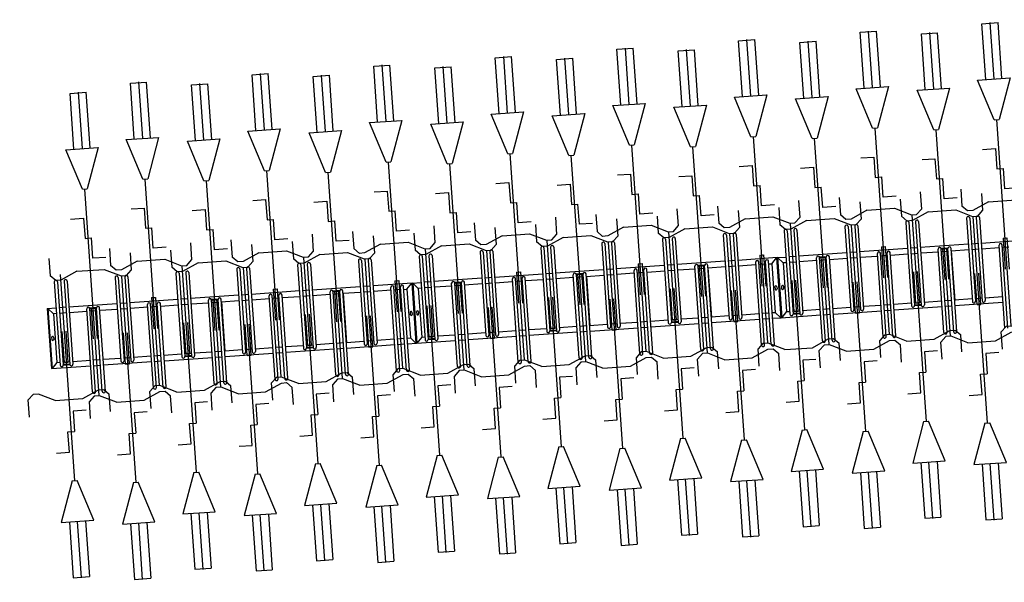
# Model space of a CAD drawing. Extents: x -410 to 7352, y -1401 to 655.
# Tile 154 of 185: x 450.46 to 456.52, y -35 to -31.54. Entities that reach past the tile are written whole.
import ezdxf

# ---------------------------------------------------------------- set-up
doc = ezdxf.new("R2010")
doc.units = 0
doc.header["$MEASUREMENT"] = 0
doc.linetypes.add('HIDDENX2', pattern=[0.75, 0.5, -0.25])
for name, color, linetype in [('MATEN-018', 8, 'Continuous'), ('TM_fietsparkeren hoog laag', 1, 'Continuous'), ('V_opsl_ob 12x25', 1, 'HIDDENX2')]:
    doc.layers.add(name, color=color, linetype=linetype)

# ---------------------------------------------------------------- blocks, each defined once
blk = doc.blocks.new('FIETSBAH')
at = {"layer": 'MATEN-018'}
for p, q in [((-49.9999, 1865.99576), (49.9999, 1865.99576)), ((-49.9999, 1522.78842), (-49.9999, 1865.99576)), ((0, 1870.19692), (0, 1521.9045)), ((49.9999, 1522.78842), (49.9999, 1865.99576)), ((-14.9987, 1271.905), (-99.9998, 1521.9045)), ((-99.9998, 1521.9045), (99.9998, 1521.9045)), ((99.9998, 1521.9045), (15.00124, 1271.905)), ((-14.9987, 1271.905), (15.00124, 1271.905)), ((0, 0), (0, 1271.905)), ((-99.9998, 1094.80858), (-19.99996, 1094.80858)), ((-19.99996, 1094.80858), (-19.99996, 969.63992)), ((-19.99996, 969.63992), (19.99996, 969.63992)), ((19.99996, 844.47126), (19.99996, 969.63992)), ((-249.9995, 861.51212), (-249.9995, 755.73128)), ((250.00204, 861.51212), (250.00204, 755.73128)), ((99.9998, 844.47126), (19.99996, 844.47126)), ((-218.0463, 724.51468), (-249.9995, 755.73128)), ((-85.21192, 771.5123), (-185.46572, 724.51468)), ((-85.21192, 771.5123), (85.21446, 771.5123)), ((85.21446, 771.5123), (185.46572, 724.51468)), ((218.0463, 724.51468), (250.00204, 755.73128)), ((-185.46572, 724.51468), (-218.09456, 724.51468)), ((185.46572, 724.51468), (218.0971, 724.51468)), ((-11.99896, 541.70072), (-11.99896, 349.9993)), ((-11.99896, 541.70072), (11.99896, 541.70072)), ((11.99896, 541.70072), (11.99896, 349.9993))]:
    blk.add_line(p, q, dxfattribs=at)
blk = doc.blocks.new('A$C703B710E')
at = {"layer": 'TM_fietsparkeren hoog laag'}
for p, q in [((-29874.2, -2325.3), (-30244.2, -2325.3)), ((-30244.2, -2325.3), (-30244.2, -2567.1)), ((-29874.2, -2325.3), (-30244.2, -2325.3)), ((-29874.2, -2328.3), (-30244.2, -2328.3)), ((-30209, -2360.3), (-30244.2, -2328.3)), ((-30209.2, -2360.3), (-30209.2, -2379.6)), ((-29909.2, -2360.3), (-30209.2, -2360.3)), ((-30052.7, -2339.3), (-30065.7, -2339.3)), ((-30052.7, -2351.3), (-30065.7, -2351.3)), ((-29909.2, -2360.3), (-29874.2, -2328.3)), ((-29909.2, -2379.6), (-29909.2, -2360.3)), ((-29874.2, -2325.3), (-29874.2, -2379.6)), ((-30229.2, -2439.6), (-30229.2, -2398.6)), ((-29713.7, -2379.6), (-30226.7, -2379.6)), ((-29713.7, -2398.6), (-30226.7, -2398.6)), ((-30224.2, -2439.6), (-30224.2, -2398.6)), ((-30209.2, -2398.6), (-30209.2, -2439.6)), ((-29909.2, -2439.6), (-29909.2, -2398.6)), ((-29874.2, -2439.6), (-29874.2, -2398.6)), ((-29713.7, -2439.6), (-30226.7, -2439.6)), ((-29713.7, -2458.6), (-30226.7, -2458.6)), ((-30209.2, -2458.6), (-30209.2, -2567.1)), ((-29909.2, -2567.1), (-29909.2, -2458.6)), ((-29874.2, -2754.6), (-29874.2, -2458.6)), ((-30404.7, -2567.1), (-29891.7, -2567.1)), ((-30404.7, -2586.1), (-29891.7, -2586.1)), ((-30244.2, -2586.1), (-30244.2, -2627.1)), ((-30209.2, -2586.1), (-30209.2, -2627.1)), ((-29909.2, -2627.1), (-29909.2, -2586.1)), ((-29894.2, -2627.1), (-29894.2, -2586.1)), ((-29889.2, -2627.1), (-29889.2, -2586.1)), ((-30404.7, -2627.1), (-29891.7, -2627.1)), ((-30404.7, -2646.1), (-29891.7, -2646.1)), ((-30244.2, -2646.1), (-30244.2, -2942.1)), ((-30209.2, -2646.1), (-30209.2, -2754.6)), ((-29909.2, -2754.6), (-29909.2, -2646.1)), ((-29713.7, -2754.6), (-30226.7, -2754.6)), ((-29713.7, -2773.6), (-30226.7, -2773.6)), ((-30209.2, -2773.6), (-30209.2, -2814.6)), ((-29909.2, -2814.6), (-29909.2, -2773.6)), ((-29874.2, -2814.6), (-29874.2, -2773.6)), ((-29713.7, -2814.6), (-30226.7, -2814.6)), ((-29713.7, -2833.6), (-30226.7, -2833.6)), ((-30209.2, -2833.6), (-30209.2, -2942.1)), ((-29909.2, -2942.1), (-29909.2, -2833.6)), ((-29874.2, -3129.6), (-29874.2, -2833.6)), ((-30404.7, -2942.1), (-29891.7, -2942.1)), ((-30404.7, -2961.1), (-29891.7, -2961.1)), ((-30244.2, -2961.1), (-30244.2, -3002.1)), ((-30209.2, -2961.1), (-30209.2, -3002.1)), ((-29909.2, -3002.1), (-29909.2, -2961.1)), ((-30404.7, -3002.1), (-29891.7, -3002.1)), ((-30404.7, -3021.1), (-29891.7, -3021.1)), ((-30244.2, -3021.1), (-30244.2, -3317.1)), ((-30209.2, -3021.1), (-30209.2, -3129.6)), ((-29909.2, -3129.6), (-29909.2, -3021.1)), ((-30229.2, -3189.6), (-30229.2, -3148.6)), ((-29713.7, -3129.6), (-30226.7, -3129.6)), ((-29713.7, -3148.6), (-30226.7, -3148.6)), ((-30224.2, -3189.6), (-30224.2, -3148.6)), ((-30209.2, -3148.6), (-30209.2, -3189.6)), ((-29909.2, -3189.6), (-29909.2, -3148.6)), ((-29874.2, -3189.6), (-29874.2, -3148.6)), ((-29713.7, -3189.6), (-30226.7, -3189.6)), ((-29713.7, -3208.6), (-30226.7, -3208.6)), ((-30209.2, -3208.6), (-30209.2, -3317.1)), ((-29909.2, -3317.1), (-29909.2, -3208.6)), ((-29874.2, -3504.2), (-29874.2, -3208.2)), ((-30404.7, -3317.1), (-29891.7, -3317.1)), ((-30404.7, -3336.1), (-29891.7, -3336.1)), ((-30404.7, -3377.1), (-29891.7, -3377.1)), ((-30244.2, -3336.1), (-30244.2, -3377.1)), ((-30209.2, -3336.1), (-30209.2, -3377.1)), ((-29909.2, -3377.1), (-29909.2, -3336.1)), ((-29894.2, -3377.1), (-29894.2, -3336.1)), ((-29889.2, -3377.1), (-29889.2, -3336.1)), ((-30404.7, -3396.1), (-29891.7, -3396.1)), ((-30244.2, -3395.7), (-30244.2, -3691.7)), ((-29906.2, -3396.6), (-30212.2, -3396.6)), ((-30209.2, -3395.7), (-30209.2, -3504.2)), ((-30209.2, -3396.1), (-30209.2, -3396.6)), ((-29909.2, -3504.2), (-29909.2, -3395.7)), ((-29909.2, -3396.6), (-29909.2, -3396.1)), ((-29713.7, -3504.6), (-30226.7, -3504.6)), ((-29713.7, -3523.6), (-30226.7, -3523.6)), ((-29713.7, -3564.6), (-30226.7, -3564.6)), ((-30209.2, -3523.6), (-30209.2, -3564.6)), ((-29909.2, -3564.6), (-29909.2, -3523.6)), ((-29874.2, -3564.6), (-29874.2, -3523.6)), ((-29713.7, -3583.6), (-30226.7, -3583.6)), ((-30209.2, -3583.2), (-30209.2, -3691.7)), ((-30209.2, -3583.6), (-30209.2, -3692.1)), ((-29909.2, -3692.1), (-29909.2, -3583.6)), ((-29874.2, -3879.6), (-29874.2, -3583.6)), ((-30404.7, -3692.1), (-29891.7, -3692.1)), ((-30404.7, -3711.1), (-29891.7, -3711.1)), ((-30404.7, -3752.1), (-29891.7, -3752.1)), ((-30244.2, -3711.1), (-30244.2, -3752.1)), ((-30209.2, -3711.1), (-30209.2, -3752.1)), ((-29909.2, -3752.1), (-29909.2, -3711.1)), ((-30404.7, -3771.1), (-29891.7, -3771.1)), ((-30244.2, -3771.1), (-30244.2, -4067.1)), ((-30209.2, -3771.1), (-30209.2, -3879.6)), ((-29909.2, -3879.6), (-29909.2, -3771.1)), ((-30229.2, -3939.6), (-30229.2, -3898.6)), ((-29713.7, -3879.6), (-30226.7, -3879.6)), ((-29713.7, -3898.6), (-30226.7, -3898.6)), ((-30224.2, -3939.6), (-30224.2, -3898.6)), ((-30209.2, -3898.6), (-30209.2, -3939.6)), ((-29909.2, -3939.6), (-29909.2, -3898.6)), ((-29874.2, -3939.6), (-29874.2, -3898.6)), ((-29713.7, -3939.6), (-30226.7, -3939.6)), ((-29713.7, -3958.6), (-30226.7, -3958.6)), ((-30209.2, -3958.6), (-30209.2, -4067.1)), ((-29909.2, -4067.1), (-29909.2, -3958.6)), ((-29874.2, -4254.2), (-29874.2, -3958.2)), ((-30404.7, -4067.1), (-29891.7, -4067.1)), ((-30404.7, -4086.1), (-29891.7, -4086.1)), ((-30244.2, -4086.1), (-30244.2, -4127.1)), ((-30209.2, -4086.1), (-30209.2, -4127.1)), ((-29909.2, -4127.1), (-29909.2, -4086.1)), ((-29894.2, -4127.1), (-29894.2, -4086.1)), ((-29889.2, -4127.1), (-29889.2, -4086.1)), ((-30404.7, -4127.1), (-29891.7, -4127.1)), ((-30404.7, -4146.1), (-29891.7, -4146.1)), ((-30244.2, -4145.7), (-30244.2, -4441.7)), ((-29906.2, -4146.6), (-30212.2, -4146.6)), ((-30209.2, -4145.7), (-30209.2, -4254.2)), ((-30209.2, -4146.1), (-30209.2, -4146.6)), ((-29909.2, -4254.2), (-29909.2, -4145.7)), ((-29909.2, -4146.6), (-29909.2, -4146.1)), ((-29713.7, -4254.6), (-30226.7, -4254.6)), ((-29713.7, -4273.6), (-30226.7, -4273.6)), ((-30209.2, -4273.6), (-30209.2, -4314.6)), ((-29909.2, -4314.6), (-29909.2, -4273.6)), ((-29874.2, -4314.6), (-29874.2, -4273.6)), ((-29713.7, -4314.6), (-30226.7, -4314.6)), ((-29713.7, -4333.6), (-30226.7, -4333.6)), ((-30209.2, -4333.2), (-30209.2, -4441.7)), ((-29909.2, -4442.1), (-29909.2, -4333.6)), ((-29874.2, -4575.3), (-29874.2, -4333.6)), ((-30404.7, -4442.1), (-29891.7, -4442.1)), ((-30404.7, -4461.1), (-29891.7, -4461.1)), ((-30244.2, -4461.1), (-30244.2, -4502.1)), ((-30209.2, -4461.1), (-30209.2, -4502.1)), ((-29909.2, -4502.1), (-29909.2, -4461.1)), ((-30404.7, -4502.1), (-29891.7, -4502.1)), ((-30404.7, -4521.1), (-29891.7, -4521.1)), ((-30244.2, -4521.1), (-30244.2, -4575.3)), ((-30209, -4540.3), (-30244.2, -4572.3)), ((-30209.2, -4521.1), (-30209.2, -4540.3)), ((-29909.2, -4540.3), (-30209.2, -4540.3)), ((-29909.2, -4521.1), (-29909.2, -4540.3)), ((-29909.2, -4540.3), (-29874.2, -4572.3)), ((-29874.2, -4572.3), (-30244.2, -4572.3)), ((-29874.2, -4575.3), (-30244.2, -4575.3)), ((-29874.2, -4575.3), (-30244.2, -4575.3)), ((-30244.2, -4575.3), (-30244.2, -4817.1)), ((-29874.2, -4575.3), (-30244.2, -4575.3)), ((-29874.2, -4578.3), (-30244.2, -4578.3)), ((-30209, -4610.3), (-30244.2, -4578.3)), ((-30052.7, -4549.3), (-30065.7, -4549.3)), ((-30052.7, -4561.3), (-30065.7, -4561.3)), ((-30052.7, -4589.3), (-30065.7, -4589.3)), ((-30052.7, -4601.3), (-30065.7, -4601.3)), ((-29909.2, -4610.3), (-29874.2, -4578.3)), ((-29874.2, -4575.3), (-29874.2, -4629.6)), ((-30229.2, -4689.6), (-30229.2, -4648.6)), ((-29713.7, -4629.6), (-30226.7, -4629.6)), ((-29713.7, -4648.6), (-30226.7, -4648.6)), ((-30224.2, -4689.6), (-30224.2, -4648.6)), ((-30209.2, -4610.3), (-30209.2, -4629.6)), ((-29909.2, -4610.3), (-30209.2, -4610.3)), ((-30209.2, -4648.6), (-30209.2, -4689.6)), ((-29909.2, -4629.6), (-29909.2, -4610.3)), ((-29909.2, -4689.6), (-29909.2, -4648.6)), ((-29874.2, -4689.6), (-29874.2, -4648.6)), ((-29713.7, -4689.6), (-30226.7, -4689.6)), ((-29713.7, -4708.6), (-30226.7, -4708.6)), ((-30209.2, -4708.6), (-30209.2, -4817.1)), ((-29909.2, -4817.1), (-29909.2, -4708.6)), ((-29874.2, -5004.6), (-29874.2, -4708.6)), ((-30404.7, -4817.1), (-29891.7, -4817.1)), ((-30404.7, -4836.1), (-29891.7, -4836.1)), ((-30244.2, -4836.1), (-30244.2, -4877.1)), ((-30209.2, -4836.1), (-30209.2, -4877.1)), ((-29909.2, -4877.1), (-29909.2, -4836.1)), ((-29894.2, -4877.1), (-29894.2, -4836.1)), ((-29889.2, -4877.1), (-29889.2, -4836.1)), ((-30404.7, -4877.1), (-29891.7, -4877.1)), ((-30404.7, -4896.1), (-29891.7, -4896.1)), ((-30244.2, -4896.1), (-30244.2, -5192.1)), ((-30209.2, -4896.1), (-30209.2, -5004.6)), ((-29909.2, -5004.6), (-29909.2, -4896.1)), ((-29713.7, -5004.6), (-30226.7, -5004.6)), ((-29713.7, -5023.6), (-30226.7, -5023.6)), ((-30209.2, -5023.6), (-30209.2, -5064.6)), ((-29909.2, -5064.6), (-29909.2, -5023.6)), ((-29874.2, -5064.6), (-29874.2, -5023.6)), ((-29713.7, -5064.6), (-30226.7, -5064.6)), ((-29713.7, -5083.6), (-30226.7, -5083.6)), ((-30209.2, -5083.6), (-30209.2, -5192.1)), ((-29909.2, -5192.1), (-29909.2, -5083.6)), ((-29874.2, -5379.6), (-29874.2, -5083.6)), ((-30404.7, -5192.1), (-29891.7, -5192.1)), ((-30404.7, -5211.1), (-29891.7, -5211.1)), ((-30404.7, -5252.1), (-29891.7, -5252.1)), ((-30244.2, -5211.1), (-30244.2, -5252.1)), ((-30209.2, -5211.1), (-30209.2, -5252.1)), ((-29909.2, -5252.1), (-29909.2, -5211.1)), ((-30404.7, -5271.1), (-29891.7, -5271.1)), ((-30244.2, -5271.1), (-30244.2, -5567.1)), ((-30209.2, -5271.1), (-30209.2, -5379.6)), ((-29909.2, -5379.6), (-29909.2, -5271.1)), ((-29713.7, -5379.6), (-30226.7, -5379.6)), ((-30229.2, -5439.6), (-30229.2, -5398.6)), ((-29713.7, -5398.6), (-30226.7, -5398.6)), ((-29713.7, -5439.6), (-30226.7, -5439.6)), ((-30224.2, -5439.6), (-30224.2, -5398.6)), ((-30209.2, -5398.6), (-30209.2, -5439.6)), ((-29909.2, -5439.6), (-29909.2, -5398.6)), ((-29874.2, -5439.6), (-29874.2, -5398.6)), ((-29713.7, -5458.6), (-30226.7, -5458.6)), ((-30209.2, -5458.6), (-30209.2, -5567.1)), ((-29909.2, -5567.1), (-29909.2, -5458.6)), ((-29874.2, -5754.2), (-29874.2, -5458.2)), ((-30404.7, -5567.1), (-29891.7, -5567.1)), ((-30404.7, -5586.1), (-29891.7, -5586.1)), ((-30404.7, -5627.1), (-29891.7, -5627.1)), ((-30244.2, -5586.1), (-30244.2, -5627.1)), ((-30209.2, -5586.1), (-30209.2, -5627.1)), ((-29909.2, -5627.1), (-29909.2, -5586.1)), ((-29894.2, -5627.1), (-29894.2, -5586.1)), ((-29889.2, -5627.1), (-29889.2, -5586.1)), ((-30404.7, -5646.1), (-29891.7, -5646.1)), ((-30244.2, -5645.7), (-30244.2, -5941.7)), ((-29906.2, -5646.6), (-30212.2, -5646.6)), ((-30209.2, -5645.7), (-30209.2, -5754.2)), ((-30209.2, -5646.1), (-30209.2, -5646.6)), ((-29909.2, -5754.2), (-29909.2, -5645.7)), ((-29909.2, -5646.6), (-29909.2, -5646.1)), ((-29713.7, -5754.6), (-30226.7, -5754.6)), ((-29713.7, -5773.6), (-30226.7, -5773.6)), ((-30209.2, -5773.6), (-30209.2, -5814.6)), ((-29909.2, -5814.6), (-29909.2, -5773.6)), ((-29874.2, -5814.6), (-29874.2, -5773.6)), ((-29713.7, -5814.6), (-30226.7, -5814.6)), ((-29713.7, -5833.6), (-30226.7, -5833.6)), ((-30209.2, -5833.2), (-30209.2, -5941.7)), ((-30209.2, -5833.6), (-30209.2, -5942.1)), ((-29909.2, -5942.1), (-29909.2, -5833.6)), ((-29874.2, -6129.6), (-29874.2, -5833.6)), ((-30404.7, -5942.1), (-29891.7, -5942.1)), ((-30404.7, -5961.1), (-29891.7, -5961.1)), ((-30244.2, -5961.1), (-30244.2, -6002.1)), ((-30209.2, -5961.1), (-30209.2, -6002.1)), ((-29909.2, -6002.1), (-29909.2, -5961.1)), ((-30404.7, -6002.1), (-29891.7, -6002.1)), ((-30404.7, -6021.1), (-29891.7, -6021.1)), ((-30244.2, -6021.1), (-30244.2, -6317.1)), ((-30209.2, -6021.1), (-30209.2, -6129.6)), ((-29909.2, -6129.6), (-29909.2, -6021.1)), ((-30229.2, -6189.6), (-30229.2, -6148.6)), ((-29713.7, -6129.6), (-30226.7, -6129.6)), ((-29713.7, -6148.6), (-30226.7, -6148.6)), ((-30224.2, -6189.6), (-30224.2, -6148.6)), ((-30209.2, -6148.6), (-30209.2, -6189.6)), ((-29909.2, -6189.6), (-29909.2, -6148.6)), ((-29874.2, -6189.6), (-29874.2, -6148.6)), ((-29713.7, -6189.6), (-30226.7, -6189.6)), ((-29713.7, -6208.6), (-30226.7, -6208.6)), ((-30209.2, -6208.6), (-30209.2, -6317.1)), ((-29909.2, -6317.1), (-29909.2, -6208.6)), ((-29874.2, -6504.2), (-29874.2, -6208.2)), ((-30404.7, -6317.1), (-29891.7, -6317.1)), ((-30404.7, -6336.1), (-29891.7, -6336.1)), ((-30244.2, -6336.1), (-30244.2, -6377.1)), ((-30209.2, -6336.1), (-30209.2, -6377.1)), ((-29909.2, -6377.1), (-29909.2, -6336.1)), ((-29894.2, -6377.1), (-29894.2, -6336.1)), ((-29889.2, -6377.1), (-29889.2, -6336.1)), ((-30404.7, -6377.1), (-29891.7, -6377.1)), ((-30404.7, -6396.1), (-29891.7, -6396.1)), ((-30244.2, -6395.7), (-30244.2, -6691.7)), ((-29906.2, -6396.6), (-30212.2, -6396.6)), ((-30209.2, -6395.7), (-30209.2, -6504.2)), ((-30209.2, -6396.1), (-30209.2, -6396.6)), ((-29909.2, -6504.2), (-29909.2, -6395.7)), ((-29909.2, -6396.6), (-29909.2, -6396.1)), ((-29713.7, -6504.6), (-30226.7, -6504.6)), ((-29713.7, -6523.6), (-30226.7, -6523.6)), ((-30209.2, -6523.6), (-30209.2, -6564.6)), ((-29909.2, -6564.6), (-29909.2, -6523.6)), ((-29874.2, -6564.6), (-29874.2, -6523.6)), ((-29713.7, -6564.6), (-30226.7, -6564.6)), ((-29713.7, -6583.6), (-30226.7, -6583.6)), ((-30209.2, -6583.2), (-30209.2, -6691.7)), ((-29909.2, -6692.1), (-29909.2, -6583.6)), ((-29874.2, -6825.3), (-29874.2, -6583.6)), ((-30404.7, -6692.1), (-29891.7, -6692.1)), ((-30404.7, -6711.1), (-29891.7, -6711.1)), ((-30244.2, -6711.1), (-30244.2, -6752.1)), ((-30209.2, -6711.1), (-30209.2, -6752.1)), ((-29909.2, -6752.1), (-29909.2, -6711.1)), ((-30404.7, -6752.1), (-29891.7, -6752.1)), ((-30404.7, -6771.1), (-29891.7, -6771.1)), ((-30244.2, -6771.1), (-30244.2, -6825.3)), ((-30209.2, -6771.1), (-30209.2, -6790.3)), ((-29909.2, -6771.1), (-29909.2, -6790.3)), ((-30209, -6790.3), (-30244.2, -6822.3)), ((-29874.2, -6822.3), (-30244.2, -6822.3)), ((-29874.2, -6825.3), (-30244.2, -6825.3)), ((-29874.2, -6825.3), (-30244.2, -6825.3)), ((-30244.2, -6825.3), (-30244.2, -7067.1)), ((-29874.2, -6825.3), (-30244.2, -6825.3)), ((-29874.2, -6828.3), (-30244.2, -6828.3)), ((-30209, -6860.3), (-30244.2, -6828.3)), ((-29909.2, -6790.3), (-30209.2, -6790.3)), ((-30052.7, -6799.3), (-30065.7, -6799.3)), ((-30052.7, -6811.3), (-30065.7, -6811.3)), ((-30052.7, -6839.3), (-30065.7, -6839.3)), ((-29909.2, -6790.3), (-29874.2, -6822.3)), ((-29909.2, -6860.3), (-29874.2, -6828.3)), ((-29874.2, -6825.3), (-29874.2, -6879.6)), ((-30229.2, -6939.6), (-30229.2, -6898.6)), ((-29713.7, -6879.6), (-30226.7, -6879.6)), ((-29713.7, -6898.6), (-30226.7, -6898.6)), ((-30224.2, -6939.6), (-30224.2, -6898.6)), ((-30209.2, -6860.3), (-30209.2, -6879.6)), ((-29909.2, -6860.3), (-30209.2, -6860.3)), ((-30209.2, -6898.6), (-30209.2, -6939.6)), ((-30052.7, -6851.3), (-30065.7, -6851.3)), ((-29909.2, -6879.6), (-29909.2, -6860.3)), ((-29909.2, -6939.6), (-29909.2, -6898.6)), ((-29874.2, -6939.6), (-29874.2, -6898.6)), ((-29713.7, -6939.6), (-30226.7, -6939.6)), ((-29713.7, -6958.6), (-30226.7, -6958.6)), ((-30209.2, -6958.6), (-30209.2, -7067.1)), ((-29909.2, -7067.1), (-29909.2, -6958.6)), ((-29874.2, -7254.6), (-29874.2, -6958.6)), ((-30404.7, -7067.1), (-29891.7, -7067.1)), ((-30404.7, -7086.1), (-29891.7, -7086.1)), ((-30404.7, -7127.1), (-29891.7, -7127.1)), ((-30404.7, -7146.1), (-29891.7, -7146.1)), ((-30244.2, -7086.1), (-30244.2, -7127.1)), ((-30244.2, -7146.1), (-30244.2, -7442.1)), ((-30209.2, -7086.1), (-30209.2, -7127.1)), ((-30209.2, -7146.1), (-30209.2, -7254.6)), ((-29909.2, -7127.1), (-29909.2, -7086.1)), ((-29909.2, -7254.6), (-29909.2, -7146.1)), ((-29894.2, -7127.1), (-29894.2, -7086.1)), ((-29889.2, -7127.1), (-29889.2, -7086.1)), ((-29713.7, -7254.6), (-30226.7, -7254.6)), ((-29713.7, -7273.6), (-30226.7, -7273.6)), ((-29713.7, -7314.6), (-30226.7, -7314.6)), ((-30209.2, -7273.6), (-30209.2, -7314.6)), ((-29909.2, -7314.6), (-29909.2, -7273.6)), ((-29874.2, -7314.6), (-29874.2, -7273.6)), ((-29713.7, -7333.6), (-30226.7, -7333.6)), ((-30209.2, -7333.6), (-30209.2, -7442.1)), ((-29909.2, -7442.1), (-29909.2, -7333.6)), ((-29874.2, -7629.6), (-29874.2, -7333.6)), ((-30404.7, -7442.1), (-29891.7, -7442.1)), ((-30404.7, -7461.1), (-29891.7, -7461.1)), ((-30404.7, -7502.1), (-29891.7, -7502.1)), ((-30244.2, -7461.1), (-30244.2, -7502.1)), ((-30209.2, -7461.1), (-30209.2, -7502.1)), ((-29909.2, -7502.1), (-29909.2, -7461.1)), ((-30404.7, -7521.1), (-29891.7, -7521.1)), ((-30244.2, -7521.1), (-30244.2, -7817.1)), ((-30209.2, -7521.1), (-30209.2, -7629.6)), ((-29909.2, -7629.6), (-29909.2, -7521.1)), ((-29713.7, -7629.6), (-30226.7, -7629.6)), ((-30229.2, -7689.6), (-30229.2, -7648.6)), ((-29713.7, -7648.6), (-30226.7, -7648.6)), ((-29713.7, -7689.6), (-30226.7, -7689.6)), ((-30224.2, -7689.6), (-30224.2, -7648.6)), ((-30209.2, -7648.6), (-30209.2, -7689.6)), ((-29909.2, -7689.6), (-29909.2, -7648.6)), ((-29874.2, -7689.6), (-29874.2, -7648.6)), ((-29713.7, -7708.6), (-30226.7, -7708.6)), ((-30209.2, -7708.6), (-30209.2, -7817.1)), ((-29909.2, -7817.1), (-29909.2, -7708.6)), ((-29874.2, -8004.2), (-29874.2, -7708.2)), ((-30404.7, -7817.1), (-29891.7, -7817.1)), ((-30404.7, -7836.1), (-29891.7, -7836.1)), ((-30244.2, -7836.1), (-30244.2, -7877.1)), ((-30209.2, -7836.1), (-30209.2, -7877.1)), ((-29909.2, -7877.1), (-29909.2, -7836.1)), ((-29894.2, -7877.1), (-29894.2, -7836.1)), ((-29889.2, -7877.1), (-29889.2, -7836.1)), ((-30404.7, -7877.1), (-29891.7, -7877.1)), ((-30404.7, -7896.1), (-29891.7, -7896.1)), ((-30244.2, -7895.7), (-30244.2, -8191.7)), ((-29906.2, -7896.6), (-30212.2, -7896.6)), ((-30209.2, -7895.7), (-30209.2, -8004.2)), ((-30209.2, -7896.1), (-30209.2, -7896.6)), ((-29909.2, -8004.2), (-29909.2, -7895.7)), ((-29909.2, -7896.6), (-29909.2, -7896.1)), ((-29713.7, -8004.6), (-30226.7, -8004.6)), ((-29713.7, -8023.6), (-30226.7, -8023.6)), ((-30209.2, -8023.6), (-30209.2, -8064.6)), ((-29909.2, -8064.6), (-29909.2, -8023.6)), ((-29874.2, -8064.6), (-29874.2, -8023.6)), ((-29713.7, -8064.6), (-30226.7, -8064.6)), ((-29713.7, -8083.6), (-30226.7, -8083.6)), ((-30209.2, -8083.2), (-30209.2, -8191.7)), ((-30209.2, -8083.6), (-30209.2, -8192.1)), ((-29909.2, -8192.1), (-29909.2, -8083.6)), ((-29874.2, -8379.6), (-29874.2, -8083.6)), ((-30404.7, -8192.1), (-29891.7, -8192.1)), ((-30404.7, -8211.1), (-29891.7, -8211.1)), ((-29909.2, -8252.1), (-29909.2, -8211.1))]:
    blk.add_line(p, q, dxfattribs=at)
for centre, radius, start, end in [((-30065.7, -2345.3), 6, 90, 270), ((-30052.7, -2345.3), 6, 270, 90), ((-30226.7, -2389.1), 9.5, 90, 270.00001), ((-29713.7, -2389.1), 9.5, 269.99999, 90), ((-30226.7, -2449.1), 9.5, 90, 270.00001), ((-29713.7, -2449.1), 9.5, 269.99999, 90), ((-30404.7, -2576.6), 9.5, 90, 270), ((-29891.7, -2576.6), 9.5, 270, 90), ((-30404.7, -2636.6), 9.5, 90, 270), ((-29891.7, -2636.6), 9.5, 270, 90), ((-30226.7, -2764.1), 9.5, 90, 270.00001), ((-29713.7, -2764.1), 9.5, 269.99999, 90), ((-30226.7, -2824.1), 9.5, 90, 270.00001), ((-29713.7, -2824.1), 9.5, 269.99999, 90), ((-30404.7, -2951.6), 9.5, 90, 270), ((-29891.7, -2951.6), 9.5, 270, 90), ((-30404.7, -3011.6), 9.5, 90, 270), ((-29891.7, -3011.6), 9.5, 270, 90), ((-30226.7, -3139.1), 9.5, 90, 270.00001), ((-29713.7, -3139.1), 9.5, 269.99999, 90), ((-30226.7, -3199.1), 9.5, 90, 270.00001), ((-29713.7, -3199.1), 9.5, 269.99999, 90), ((-30404.7, -3326.6), 9.5, 90, 270), ((-29891.7, -3326.6), 9.5, 270, 90), ((-30404.7, -3386.6), 9.5, 90, 270), ((-29891.7, -3386.6), 9.5, 270, 90), ((-30226.7, -3514.1), 9.5, 90, 270.00001), ((-29713.7, -3514.1), 9.5, 269.99999, 90), ((-30226.7, -3574.1), 9.5, 90, 270.00001), ((-29713.7, -3574.1), 9.5, 269.99999, 90), ((-30404.7, -3701.6), 9.5, 90, 270), ((-29891.7, -3701.6), 9.5, 270, 90), ((-30404.7, -3761.6), 9.5, 90, 270), ((-29891.7, -3761.6), 9.5, 270, 90), ((-30226.7, -3889.1), 9.5, 90, 270.00001), ((-29713.7, -3889.1), 9.5, 269.99999, 90), ((-30226.7, -3949.1), 9.5, 90, 270.00001), ((-29713.7, -3949.1), 9.5, 269.99999, 90), ((-30404.7, -4076.6), 9.5, 90, 270), ((-29891.7, -4076.6), 9.5, 270, 90), ((-30404.7, -4136.6), 9.5, 90, 270), ((-29891.7, -4136.6), 9.5, 270, 90), ((-30226.7, -4264.1), 9.5, 90, 270.00001), ((-29713.7, -4264.1), 9.5, 269.99999, 90), ((-30226.7, -4324.1), 9.5, 90, 270.00001), ((-29713.7, -4324.1), 9.5, 269.99999, 90), ((-30404.7, -4451.6), 9.5, 90, 270), ((-29891.7, -4451.6), 9.5, 270, 90), ((-30404.7, -4511.6), 9.5, 90, 270), ((-29891.7, -4511.6), 9.5, 270, 90), ((-30065.7, -4555.3), 6, 90, 270), ((-30065.7, -4595.3), 6, 90, 270), ((-30052.7, -4555.3), 6, 270, 90), ((-30052.7, -4595.3), 6, 270, 90), ((-30226.7, -4639.1), 9.5, 90, 270.00001), ((-29713.7, -4639.1), 9.5, 269.99999, 90), ((-30226.7, -4699.1), 9.5, 90, 270.00001), ((-29713.7, -4699.1), 9.5, 269.99999, 90), ((-30404.7, -4826.6), 9.5, 90, 270), ((-29891.7, -4826.6), 9.5, 270, 90), ((-30404.7, -4886.6), 9.5, 90, 270), ((-29891.7, -4886.6), 9.5, 270, 90), ((-30226.7, -5014.1), 9.5, 90, 270.00001), ((-29713.7, -5014.1), 9.5, 269.99999, 90), ((-30226.7, -5074.1), 9.5, 90, 270.00001), ((-29713.7, -5074.1), 9.5, 269.99999, 90), ((-30404.7, -5201.6), 9.5, 90, 270), ((-29891.7, -5201.6), 9.5, 270, 90), ((-30404.7, -5261.6), 9.5, 90, 270), ((-29891.7, -5261.6), 9.5, 270, 90), ((-30226.7, -5389.1), 9.5, 90, 270.00001), ((-29713.7, -5389.1), 9.5, 269.99999, 90), ((-30226.7, -5449.1), 9.5, 90, 270.00001), ((-29713.7, -5449.1), 9.5, 269.99999, 90), ((-30404.7, -5576.6), 9.5, 90, 270), ((-29891.7, -5576.6), 9.5, 270, 90), ((-30404.7, -5636.6), 9.5, 90, 270), ((-29891.7, -5636.6), 9.5, 270, 90), ((-30226.7, -5764.1), 9.5, 90, 270.00001), ((-29713.7, -5764.1), 9.5, 269.99999, 90), ((-30226.7, -5824.1), 9.5, 90, 270.00001), ((-29713.7, -5824.1), 9.5, 269.99999, 90), ((-30404.7, -5951.6), 9.5, 90, 270), ((-29891.7, -5951.6), 9.5, 270, 90), ((-30404.7, -6011.6), 9.5, 90, 270), ((-29891.7, -6011.6), 9.5, 270, 90), ((-30226.7, -6139.1), 9.5, 90, 270.00001), ((-29713.7, -6139.1), 9.5, 269.99999, 90), ((-30226.7, -6199.1), 9.5, 90, 270.00001), ((-29713.7, -6199.1), 9.5, 269.99999, 90), ((-30404.7, -6326.6), 9.5, 90, 270), ((-29891.7, -6326.6), 9.5, 270, 90), ((-30404.7, -6386.6), 9.5, 90, 270), ((-29891.7, -6386.6), 9.5, 270, 90), ((-30226.7, -6514.1), 9.5, 90, 270.00001), ((-29713.7, -6514.1), 9.5, 269.99999, 90), ((-30226.7, -6574.1), 9.5, 90, 270.00001), ((-29713.7, -6574.1), 9.5, 269.99999, 90), ((-30404.7, -6701.6), 9.5, 90, 270), ((-29891.7, -6701.6), 9.5, 270, 90), ((-30404.7, -6761.6), 9.5, 90, 270), ((-29891.7, -6761.6), 9.5, 270, 90), ((-30065.7, -6805.3), 6, 90, 270), ((-30065.7, -6845.3), 6, 90, 270), ((-30052.7, -6805.3), 6, 270, 90), ((-30052.7, -6845.3), 6, 270, 90), ((-30226.7, -6889.1), 9.5, 90, 270.00001), ((-29713.7, -6889.1), 9.5, 269.99999, 90), ((-30226.7, -6949.1), 9.5, 90, 270.00001), ((-29713.7, -6949.1), 9.5, 269.99999, 90), ((-30404.7, -7076.6), 9.5, 90, 270), ((-29891.7, -7076.6), 9.5, 270, 90), ((-30404.7, -7136.6), 9.5, 90, 270), ((-29891.7, -7136.6), 9.5, 270, 90), ((-30226.7, -7264.1), 9.5, 90, 270.00001), ((-29713.7, -7264.1), 9.5, 269.99999, 90), ((-30226.7, -7324.1), 9.5, 90, 270.00001), ((-29713.7, -7324.1), 9.5, 269.99999, 90), ((-30404.7, -7451.6), 9.5, 90, 270), ((-29891.7, -7451.6), 9.5, 270, 90), ((-30404.7, -7511.6), 9.5, 90, 270), ((-29891.7, -7511.6), 9.5, 270, 90), ((-30226.7, -7639.1), 9.5, 90, 270.00001), ((-29713.7, -7639.1), 9.5, 269.99999, 90), ((-30226.7, -7699.1), 9.5, 90, 270.00001), ((-29713.7, -7699.1), 9.5, 269.99999, 90), ((-30404.7, -7826.6), 9.5, 90, 270), ((-29891.7, -7826.6), 9.5, 270, 90), ((-30404.7, -7886.6), 9.5, 90, 270), ((-29891.7, -7886.6), 9.5, 270, 90), ((-30226.7, -8014.1), 9.5, 90, 270.00001), ((-29713.7, -8014.1), 9.5, 269.99999, 90), ((-30226.7, -8074.1), 9.5, 90, 270.00001), ((-29713.7, -8074.1), 9.5, 269.99999, 90), ((-29891.7, -8201.6), 9.5, 270, 90)]:
    blk.add_arc(centre, radius, start, end, dxfattribs=at)
at = {"layer": 'TM_fietsparkeren hoog laag', "xscale": -1, "rotation": 90}
for p in [(-29670.1, -2419.1), (-29706.3, -2794.1), (-29670.1, -3169.1), (-29706.3, -3544.1), (-29670.1, -3919.1), (-29706.3, -4294.1), (-29670.1, -4669.1), (-29706.3, -5044.1), (-29670.1, -5419.1), (-29706.3, -5794.1), (-29670.1, -6169.1), (-29706.3, -6544.1), (-29670.1, -6919.1), (-29706.3, -7294.1), (-29670.1, -7669.1), (-29706.3, -8044.1), (-29670.1, -8419.1)]:
    blk.add_blockref('FIETSBAH', p, dxfattribs=at)
at = {"layer": 'TM_fietsparkeren hoog laag', "rotation": 270}
for p in [(-30429.6, -2606.6), (-30393.4, -2981.6), (-30429.6, -3356.2), (-30393.4, -3731.6), (-30429.6, -4106.2), (-30393.4, -4481.6), (-30429.6, -4856.6), (-30393.4, -5231.6), (-30429.6, -5606.2), (-30393.4, -5981.6), (-30429.6, -6356.2), (-30393.4, -6731.6), (-30429.6, -7106.6), (-30393.4, -7481.6), (-30429.6, -7856.2), (-30393.4, -8231.6)]:
    blk.add_blockref('FIETSBAH', p, dxfattribs=at)

msp = doc.modelspace()

# ---------------------------------------------------------------- block references
at = {"layer": 'V_opsl_ob 12x25', "color": 2, "xscale": 0.001000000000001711, "yscale": 0.001000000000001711, "zscale": 0.001000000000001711, "rotation": 93.99140256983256}
msp.add_blockref('A$C703B710E', (446.2307, -3.6731), dxfattribs=at)

doc.saveas('drawing.dxf')
